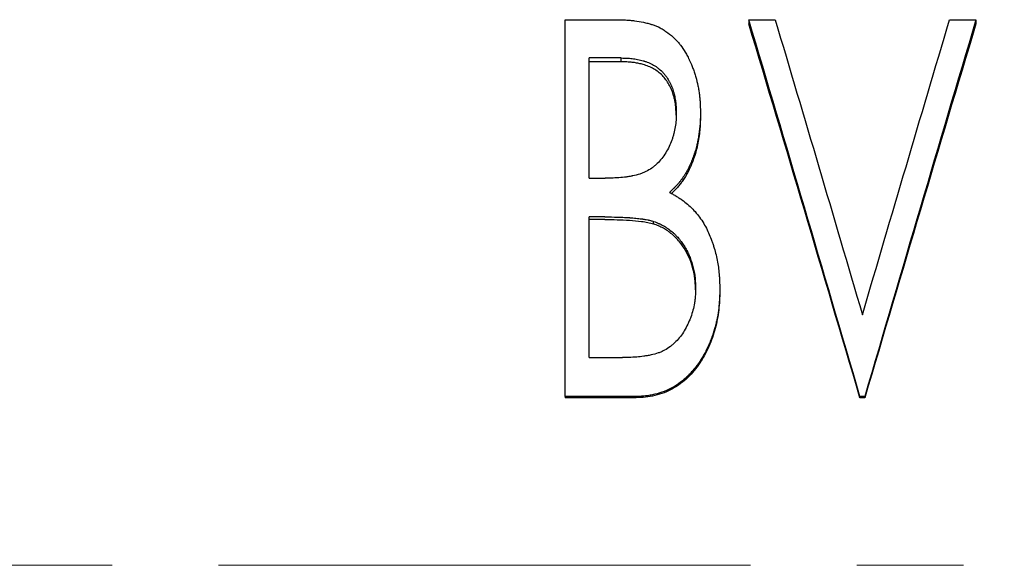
# Model space of a CAD drawing. Header units: millimetres. Extents: x 0 to 594, y 0 to 420.
# Tile 4 of 19: x 134 to 157, y 224 to 237. Entities that reach past the tile are written whole.
import ezdxf

# ---------------------------------------------------------------- set-up
doc = ezdxf.new("R2010")
doc.units = ezdxf.units.MM
doc.linetypes.add('CENTERX2', pattern=[20.32, 12.7, -2.54, 2.54, -2.54])

msp = doc.modelspace()

# ---------------------------------------------------------------- linework, layer by layer
at = {"color": 7, "linetype": 'Continuous', "lineweight": 25}
for p, q in [((146.593, 236.563), (147.822, 236.563)), ((146.593, 227.576), (146.593, 236.563)), ((150.977, 236.563), (151.607, 236.563)), ((150.977, 236.563), (150.977, 236.466)), ((155.771, 236.563), (156.4, 236.563)), ((156.4, 236.563), (156.4, 236.466)), ((147.929, 235.65), (147.17, 235.65)), ((147.17, 232.781), (147.17, 235.65)), ((147.929, 235.559), (147.17, 235.559)), ((147.929, 235.559), (147.929, 235.65)), ((149.824, 234.352), (149.824, 234.272)), ((147.17, 232.781), (147.545, 232.781)), ((147.541, 231.859), (147.17, 231.859)), ((147.17, 228.504), (147.17, 231.859)), ((147.541, 231.797), (147.17, 231.797)), ((148.706, 231.691), (148.706, 231.752)), ((150.285, 230.142), (150.285, 230.093)), ((147.17, 228.504), (147.961, 228.504)), ((146.593, 227.576), (146.593, 227.546)), ((148.286, 227.576), (146.593, 227.576)), ((148.286, 227.546), (146.593, 227.546)), ((148.286, 227.576), (148.286, 227.546)), ((153.747, 227.576), (153.631, 227.576)), ((153.631, 227.576), (153.631, 227.546)), ((153.747, 227.546), (153.631, 227.546)), ((153.747, 227.576), (153.747, 227.546))]:
    msp.add_line(p, q, dxfattribs=at)
at = {"color": 7, "linetype": 'CENTERX2', "lineweight": 18}
msp.add_line((333.9, 223.549), (29.9, 223.549), dxfattribs=at)
at = {"color": 7, "linetype": 'Continuous', "lineweight": 25}
for points, knots in [([(147.822, 236.563), (147.869, 236.563), (147.91, 236.562), (147.964, 236.561), (147.98, 236.56), (148.003, 236.56), (148.01, 236.559), (148.02, 236.559), (148.024, 236.559), (148.028, 236.558), (148.03, 236.558), (148.033, 236.558), (148.034, 236.558), (148.071, 236.556), (148.106, 236.553), (148.177, 236.547), (148.213, 236.543), (148.321, 236.53), (148.392, 236.518), (148.496, 236.495), (148.531, 236.487), (148.582, 236.473), (148.599, 236.468), (148.625, 236.461), (148.633, 236.458), (148.65, 236.453), (148.658, 236.451), (148.739, 236.425), (148.804, 236.398), (148.894, 236.351), (148.924, 236.333), (148.969, 236.305), (148.984, 236.295), (149.014, 236.275), (149.03, 236.263), (149.102, 236.21), (149.156, 236.164), (149.231, 236.089), (149.256, 236.063), (149.291, 236.023), (149.302, 236.01), (149.319, 235.989), (149.324, 235.982), (149.335, 235.969), (149.341, 235.961), (149.386, 235.902), (149.424, 235.846), (149.478, 235.755), (149.496, 235.723), (149.522, 235.675), (149.53, 235.658), (149.543, 235.633), (149.547, 235.624), (149.555, 235.607), (149.56, 235.598), (149.593, 235.528), (149.62, 235.464), (149.657, 235.365), (149.669, 235.331), (149.686, 235.28), (149.691, 235.263), (149.702, 235.228), (149.707, 235.21), (149.732, 235.124), (149.749, 235.055), (149.77, 234.951), (149.776, 234.916), (149.785, 234.864), (149.788, 234.847), (149.793, 234.812), (149.795, 234.793), (149.802, 234.743), (149.805, 234.709), (149.81, 234.656), (149.811, 234.638), (149.813, 234.611), (149.814, 234.602), (149.815, 234.588), (149.815, 234.583), (149.815, 234.576), (149.816, 234.574), (149.816, 234.569), (149.816, 234.566), (149.819, 234.518), (149.821, 234.447), (149.824, 234.352)], [0, 0, 0, 0, 0.03125, 0.03125, 0.046875, 0.046875, 0.054688, 0.054688, 0.058594, 0.058594, 0.060547, 0.060547, 0.0625, 0.0625, 0.09375, 0.09375, 0.125, 0.125, 0.1875, 0.1875, 0.21875, 0.21875, 0.234375, 0.234375, 0.242188, 0.242188, 0.25, 0.25, 0.3125, 0.3125, 0.34375, 0.34375, 0.359375, 0.359375, 0.375, 0.375, 0.4375, 0.4375, 0.46875, 0.46875, 0.484375, 0.484375, 0.492188, 0.492188, 0.5, 0.5, 0.5625, 0.5625, 0.59375, 0.59375, 0.609375, 0.609375, 0.617188, 0.617188, 0.625, 0.625, 0.6875, 0.6875, 0.71875, 0.71875, 0.734375, 0.734375, 0.75, 0.75, 0.8125, 0.8125, 0.84375, 0.84375, 0.859375, 0.859375, 0.875, 0.875, 0.90625, 0.90625, 0.921875, 0.921875, 0.929688, 0.929688, 0.933594, 0.933594, 0.935547, 0.935547, 0.9375, 0.9375, 1, 1, 1, 1]), ([(147.929, 235.65), (147.988, 235.649), (148.033, 235.647), (148.063, 235.646), (148.065, 235.646), (148.068, 235.646), (148.07, 235.646), (148.074, 235.645), (148.077, 235.645), (148.086, 235.645), (148.092, 235.645), (148.109, 235.643), (148.12, 235.643), (148.154, 235.64), (148.175, 235.638), (148.216, 235.633), (148.238, 235.63), (148.281, 235.623), (148.302, 235.619), (148.368, 235.606), (148.412, 235.596), (148.463, 235.581), (148.467, 235.58), (148.477, 235.577), (148.483, 235.576), (148.498, 235.571), (148.508, 235.567), (148.538, 235.557), (148.559, 235.549), (148.621, 235.523), (148.665, 235.502), (148.726, 235.469), (148.745, 235.457), (148.781, 235.433), (148.797, 235.421), (148.849, 235.381), (148.882, 235.351), (148.929, 235.302), (148.944, 235.286), (148.972, 235.252), (148.986, 235.235), (149.025, 235.182), (149.05, 235.144), (149.077, 235.095), (149.082, 235.087), (149.091, 235.068), (149.096, 235.059), (149.11, 235.03), (149.119, 235.01), (149.145, 234.949), (149.161, 234.906), (149.178, 234.85), (149.181, 234.84), (149.187, 234.818), (149.19, 234.808), (149.199, 234.775), (149.204, 234.754), (149.217, 234.689), (149.225, 234.645), (149.23, 234.599), (149.23, 234.598), (149.231, 234.594), (149.231, 234.592), (149.232, 234.586), (149.232, 234.582), (149.233, 234.57), (149.234, 234.561), (149.237, 234.533), (149.238, 234.513), (149.242, 234.447), (149.245, 234.395), (149.247, 234.336)], [0, 0, 0, 0, 0.0625, 0.0625, 0.064453, 0.064453, 0.066406, 0.066406, 0.070312, 0.070312, 0.078125, 0.078125, 0.09375, 0.09375, 0.125, 0.125, 0.15625, 0.15625, 0.1875, 0.1875, 0.25, 0.25, 0.257812, 0.257812, 0.265625, 0.265625, 0.28125, 0.28125, 0.3125, 0.3125, 0.375, 0.375, 0.40625, 0.40625, 0.4375, 0.4375, 0.5, 0.5, 0.53125, 0.53125, 0.5625, 0.5625, 0.625, 0.625, 0.640625, 0.640625, 0.65625, 0.65625, 0.6875, 0.6875, 0.75, 0.75, 0.765625, 0.765625, 0.78125, 0.78125, 0.8125, 0.8125, 0.875, 0.875, 0.878906, 0.878906, 0.882812, 0.882812, 0.890625, 0.890625, 0.90625, 0.90625, 0.9375, 0.9375, 1, 1, 1, 1]), ([(149.245, 234.288), (149.243, 234.328), (149.24, 234.405), (149.232, 234.512), (149.218, 234.606), (149.199, 234.692), (149.171, 234.792), (149.131, 234.902), (149.073, 235.022), (149.001, 235.132), (148.915, 235.233), (148.817, 235.322), (148.704, 235.395), (148.584, 235.452), (148.464, 235.493), (148.352, 235.52), (148.248, 235.54), (148.145, 235.552), (148.039, 235.557), (147.967, 235.559), (147.929, 235.559)], [0, 0, 0, 0, 0.058642, 0.111498, 0.153805, 0.196076, 0.238464, 0.303847, 0.365391, 0.429114, 0.492294, 0.555955, 0.618156, 0.68445, 0.746053, 0.798438, 0.848661, 0.897354, 0.94584, 1, 1, 1, 1]), ([(149.824, 234.352), (149.823, 234.294), (149.821, 234.243), (149.819, 234.177), (149.818, 234.157), (149.817, 234.129), (149.817, 234.121), (149.816, 234.108), (149.816, 234.104), (149.816, 234.099), (149.815, 234.097), (149.815, 234.093), (149.815, 234.092), (149.81, 234.007), (149.8, 233.921), (149.778, 233.781), (149.77, 233.736), (149.758, 233.672), (149.753, 233.651), (149.747, 233.619), (149.744, 233.609), (149.74, 233.589), (149.738, 233.58), (149.725, 233.526), (149.714, 233.484), (149.695, 233.421), (149.688, 233.4), (149.678, 233.368), (149.675, 233.358), (149.668, 233.337), (149.664, 233.327), (149.629, 233.228), (149.594, 233.144), (149.537, 233.025), (149.518, 232.986), (149.487, 232.931), (149.476, 232.912), (149.46, 232.885), (149.454, 232.877), (149.443, 232.859), (149.438, 232.851), (149.408, 232.804), (149.383, 232.767), (149.343, 232.715), (149.329, 232.698), (149.309, 232.672), (149.302, 232.664), (149.287, 232.647), (149.28, 232.638), (149.26, 232.616), (149.246, 232.601), (149.223, 232.577), (149.215, 232.569), (149.203, 232.556), (149.199, 232.552), (149.192, 232.546), (149.19, 232.544), (149.187, 232.541), (149.186, 232.54), (149.184, 232.538), (149.182, 232.536), (149.161, 232.515), (149.129, 232.484), (149.086, 232.444)], [0, 0, 0, 0, 0.0625, 0.0625, 0.09375, 0.09375, 0.109375, 0.109375, 0.117188, 0.117188, 0.121094, 0.121094, 0.125, 0.125, 0.25, 0.25, 0.3125, 0.3125, 0.34375, 0.34375, 0.359375, 0.359375, 0.375, 0.375, 0.4375, 0.4375, 0.46875, 0.46875, 0.484375, 0.484375, 0.5, 0.5, 0.625, 0.625, 0.6875, 0.6875, 0.71875, 0.71875, 0.734375, 0.734375, 0.75, 0.75, 0.8125, 0.8125, 0.84375, 0.84375, 0.859375, 0.859375, 0.875, 0.875, 0.90625, 0.90625, 0.921875, 0.921875, 0.929688, 0.929688, 0.933594, 0.933594, 0.935547, 0.935547, 0.9375, 0.9375, 1, 1, 1, 1]), ([(149.247, 234.336), (149.246, 234.299), (149.245, 234.268), (149.244, 234.229), (149.243, 234.217), (149.242, 234.202), (149.242, 234.199), (149.242, 234.184), (149.241, 234.177), (149.237, 234.113), (149.23, 234.061), (149.212, 233.955), (149.201, 233.901), (149.18, 233.82), (149.173, 233.792), (149.157, 233.74), (149.149, 233.714), (149.121, 233.638), (149.1, 233.587), (149.052, 233.487), (149.024, 233.437), (148.935, 233.292), (148.867, 233.206), (148.78, 233.122), (148.769, 233.111), (148.748, 233.092), (148.737, 233.083), (148.705, 233.056), (148.683, 233.039), (148.616, 232.992), (148.569, 232.964), (148.508, 232.935), (148.497, 232.93), (148.474, 232.92), (148.462, 232.915), (148.425, 232.9), (148.4, 232.891), (148.321, 232.865), (148.265, 232.85), (148.201, 232.836), (148.199, 232.836), (148.193, 232.835), (148.19, 232.834), (148.18, 232.832), (148.174, 232.831), (148.155, 232.827), (148.142, 232.825), (148.103, 232.818), (148.076, 232.814), (147.994, 232.802), (147.936, 232.797), (147.875, 232.792), (147.874, 232.792), (147.872, 232.792), (147.871, 232.792), (147.867, 232.792), (147.865, 232.792), (147.857, 232.791), (147.852, 232.791), (147.837, 232.79), (147.826, 232.789), (147.791, 232.788), (147.766, 232.787), (147.683, 232.784), (147.618, 232.782), (147.545, 232.781)], [0, 0, 0, 0, 0.03125, 0.03125, 0.046875, 0.046875, 0.054688, 0.054688, 0.0625, 0.0625, 0.125, 0.125, 0.1875, 0.1875, 0.21875, 0.21875, 0.25, 0.25, 0.3125, 0.3125, 0.375, 0.375, 0.5, 0.5, 0.515625, 0.515625, 0.53125, 0.53125, 0.5625, 0.5625, 0.625, 0.625, 0.640625, 0.640625, 0.65625, 0.65625, 0.6875, 0.6875, 0.75, 0.75, 0.753906, 0.753906, 0.757812, 0.757812, 0.765625, 0.765625, 0.78125, 0.78125, 0.8125, 0.8125, 0.875, 0.875, 0.876953, 0.876953, 0.878906, 0.878906, 0.882812, 0.882812, 0.890625, 0.890625, 0.90625, 0.90625, 0.9375, 0.9375, 1, 1, 1, 1]), ([(149.824, 234.272), (149.822, 234.207), (149.82, 234.092), (149.809, 233.918), (149.787, 233.751), (149.755, 233.578), (149.715, 233.408), (149.653, 233.212), (149.563, 232.997), (149.461, 232.812), (149.373, 232.685), (149.309, 232.603), (149.24, 232.526), (149.18, 232.466), (149.143, 232.431), (149.13, 232.419)], [0, 0, 0, 0, 0.095353, 0.169784, 0.257425, 0.345308, 0.42894, 0.514838, 0.647759, 0.772161, 0.824087, 0.875388, 0.925023, 0.974634, 1, 1, 1, 1]), ([(149.086, 232.444), (149.119, 232.426), (149.148, 232.409), (149.186, 232.388), (149.197, 232.382), (149.213, 232.373), (149.217, 232.37), (149.224, 232.366), (149.227, 232.365), (149.23, 232.363), (149.231, 232.362), (149.233, 232.361), (149.234, 232.361), (149.261, 232.344), (149.286, 232.329), (149.322, 232.306), (149.333, 232.298), (149.351, 232.286), (149.357, 232.283), (149.368, 232.275), (149.373, 232.271), (149.476, 232.199), (149.563, 232.125), (149.678, 232.006), (149.715, 231.964), (149.786, 231.875), (149.82, 231.829), (149.919, 231.676), (149.974, 231.576), (150.04, 231.429), (150.061, 231.378), (150.091, 231.298), (150.101, 231.271), (150.115, 231.229), (150.12, 231.215), (150.129, 231.186), (150.134, 231.171), (150.156, 231.103), (150.171, 231.048), (150.199, 230.937), (150.212, 230.88), (150.233, 230.77), (150.242, 230.714), (150.254, 230.629), (150.258, 230.6), (150.263, 230.557), (150.264, 230.543), (150.267, 230.514), (150.268, 230.499), (150.272, 230.458), (150.274, 230.43), (150.277, 230.388), (150.278, 230.373), (150.279, 230.351), (150.279, 230.344), (150.28, 230.332), (150.28, 230.329), (150.28, 230.323), (150.28, 230.321), (150.28, 230.318), (150.28, 230.315), (150.282, 230.276), (150.283, 230.218), (150.285, 230.142)], [0, 0, 0, 0, 0.03125, 0.03125, 0.046875, 0.046875, 0.054688, 0.054688, 0.058594, 0.058594, 0.060547, 0.060547, 0.0625, 0.0625, 0.09375, 0.09375, 0.109375, 0.109375, 0.117188, 0.117188, 0.125, 0.125, 0.25, 0.25, 0.3125, 0.3125, 0.375, 0.375, 0.5, 0.5, 0.5625, 0.5625, 0.59375, 0.59375, 0.609375, 0.609375, 0.625, 0.625, 0.6875, 0.6875, 0.75, 0.75, 0.8125, 0.8125, 0.84375, 0.84375, 0.859375, 0.859375, 0.875, 0.875, 0.90625, 0.90625, 0.921875, 0.921875, 0.929688, 0.929688, 0.933594, 0.933594, 0.935547, 0.935547, 0.9375, 0.9375, 1, 1, 1, 1]), ([(147.541, 231.859), (147.659, 231.858), (147.757, 231.857), (147.836, 231.854), (147.839, 231.854), (147.843, 231.854), (147.845, 231.854), (147.852, 231.854), (147.856, 231.854), (147.868, 231.853), (147.877, 231.853), (147.901, 231.852), (147.916, 231.852), (147.961, 231.85), (147.988, 231.849), (148.061, 231.846), (148.099, 231.844), (148.128, 231.842), (148.131, 231.842), (148.134, 231.841), (148.136, 231.841), (148.141, 231.841), (148.145, 231.841), (148.155, 231.84), (148.162, 231.839), (148.182, 231.838), (148.195, 231.837), (148.234, 231.833), (148.26, 231.831), (148.332, 231.824), (148.378, 231.818), (148.422, 231.812), (148.426, 231.812), (148.432, 231.811), (148.436, 231.811), (148.445, 231.809), (148.452, 231.808), (148.471, 231.805), (148.483, 231.803), (148.519, 231.797), (148.542, 231.793), (148.569, 231.788), (148.573, 231.787), (148.583, 231.785), (148.588, 231.784), (148.604, 231.78), (148.615, 231.777), (148.65, 231.768), (148.677, 231.761), (148.706, 231.752)], [0, 0, 0, 0, 0.25, 0.25, 0.253906, 0.253906, 0.257812, 0.257812, 0.265625, 0.265625, 0.28125, 0.28125, 0.3125, 0.3125, 0.375, 0.375, 0.5, 0.5, 0.503906, 0.503906, 0.507812, 0.507812, 0.515625, 0.515625, 0.53125, 0.53125, 0.5625, 0.5625, 0.625, 0.625, 0.75, 0.75, 0.757812, 0.757812, 0.765625, 0.765625, 0.78125, 0.78125, 0.8125, 0.8125, 0.875, 0.875, 0.890625, 0.890625, 0.90625, 0.90625, 0.9375, 0.9375, 1, 1, 1, 1]), ([(147.541, 231.797), (147.639, 231.796), (147.834, 231.794), (148.127, 231.783), (148.371, 231.759), (148.564, 231.73), (148.659, 231.704), (148.706, 231.691)], [0, 0, 0, 0, 0.250021, 0.500034, 0.750033, 0.875028, 1, 1, 1, 1]), ([(148.706, 231.752), (148.758, 231.732), (148.797, 231.716), (148.824, 231.704), (148.826, 231.704), (148.828, 231.702), (148.83, 231.702), (148.834, 231.7), (148.836, 231.699), (148.844, 231.696), (148.849, 231.693), (148.865, 231.686), (148.874, 231.682), (148.903, 231.668), (148.921, 231.659), (148.954, 231.641), (148.972, 231.63), (149.007, 231.608), (149.024, 231.597), (149.076, 231.561), (149.11, 231.534), (149.162, 231.49), (149.177, 231.477), (149.208, 231.448), (149.223, 231.433), (149.267, 231.388), (149.295, 231.357), (149.335, 231.308), (149.347, 231.292), (149.372, 231.259), (149.384, 231.242), (149.42, 231.19), (149.443, 231.153), (149.476, 231.096), (149.485, 231.078), (149.505, 231.041), (149.515, 231.023), (149.542, 230.966), (149.559, 230.927), (149.606, 230.81), (149.632, 230.729), (149.673, 230.562), (149.687, 230.479), (149.695, 230.393), (149.695, 230.392), (149.696, 230.388), (149.696, 230.387), (149.696, 230.381), (149.697, 230.377), (149.698, 230.365), (149.698, 230.357), (149.7, 230.331), (149.701, 230.311), (149.704, 230.248), (149.706, 230.199), (149.708, 230.142)], [0, 0, 0, 0, 0.0625, 0.0625, 0.064453, 0.064453, 0.066406, 0.066406, 0.070312, 0.070312, 0.078125, 0.078125, 0.09375, 0.09375, 0.125, 0.125, 0.15625, 0.15625, 0.1875, 0.1875, 0.25, 0.25, 0.28125, 0.28125, 0.3125, 0.3125, 0.375, 0.375, 0.40625, 0.40625, 0.4375, 0.4375, 0.5, 0.5, 0.53125, 0.53125, 0.5625, 0.5625, 0.625, 0.625, 0.75, 0.75, 0.875, 0.875, 0.878906, 0.878906, 0.882812, 0.882812, 0.890625, 0.890625, 0.90625, 0.90625, 0.9375, 0.9375, 1, 1, 1, 1]), ([(149.707, 230.118), (149.706, 230.159), (149.703, 230.234), (149.696, 230.338), (149.685, 230.428), (149.671, 230.511), (149.641, 230.648), (149.581, 230.835), (149.47, 231.062), (149.328, 231.271), (149.178, 231.422), (149.045, 231.525), (148.937, 231.592), (148.824, 231.645), (148.745, 231.676), (148.706, 231.691)], [0, 0, 0, 0, 0.061059, 0.113805, 0.155834, 0.198027, 0.240478, 0.367726, 0.493643, 0.620197, 0.746708, 0.81195, 0.873341, 0.93666, 1, 1, 1, 1]), ([(149.708, 230.142), (149.706, 230.066), (149.703, 230.009), (149.7, 229.969), (149.7, 229.967), (149.7, 229.963), (149.7, 229.961), (149.699, 229.956), (149.699, 229.952), (149.698, 229.941), (149.697, 229.934), (149.695, 229.912), (149.694, 229.897), (149.689, 229.855), (149.685, 229.827), (149.663, 229.691), (149.633, 229.581), (149.586, 229.454), (149.58, 229.439), (149.569, 229.41), (149.563, 229.396), (149.545, 229.353), (149.533, 229.325), (149.494, 229.244), (149.467, 229.193), (149.378, 229.047), (149.312, 228.961), (149.233, 228.881), (149.227, 228.875), (149.216, 228.864), (149.211, 228.859), (149.195, 228.844), (149.184, 228.834), (149.151, 228.805), (149.129, 228.787), (149.061, 228.735), (149.014, 228.705), (148.953, 228.672), (148.942, 228.667), (148.917, 228.655), (148.905, 228.649), (148.868, 228.633), (148.842, 228.623), (148.761, 228.595), (148.704, 228.579), (148.612, 228.56), (148.583, 228.554), (148.525, 228.544), (148.496, 228.539), (148.411, 228.526), (148.357, 228.52), (148.3, 228.516), (148.299, 228.516), (148.294, 228.516), (148.292, 228.516), (148.285, 228.515), (148.28, 228.515), (148.265, 228.514), (148.254, 228.513), (148.219, 228.511), (148.193, 228.51), (148.108, 228.507), (148.04, 228.506), (147.961, 228.504)], [0, 0, 0, 0, 0.0625, 0.0625, 0.064453, 0.064453, 0.066406, 0.066406, 0.070312, 0.070312, 0.078125, 0.078125, 0.09375, 0.09375, 0.125, 0.125, 0.25, 0.25, 0.265625, 0.265625, 0.28125, 0.28125, 0.3125, 0.3125, 0.375, 0.375, 0.5, 0.5, 0.507812, 0.507812, 0.515625, 0.515625, 0.53125, 0.53125, 0.5625, 0.5625, 0.625, 0.625, 0.640625, 0.640625, 0.65625, 0.65625, 0.6875, 0.6875, 0.75, 0.75, 0.78125, 0.78125, 0.8125, 0.8125, 0.875, 0.875, 0.878906, 0.878906, 0.882812, 0.882812, 0.890625, 0.890625, 0.90625, 0.90625, 0.9375, 0.9375, 1, 1, 1, 1]), ([(150.285, 230.142), (150.284, 230.092), (150.283, 230.047), (150.281, 229.991), (150.281, 229.973), (150.28, 229.95), (150.279, 229.942), (150.279, 229.931), (150.279, 229.928), (150.279, 229.923), (150.278, 229.921), (150.278, 229.918), (150.278, 229.917), (150.276, 229.878), (150.274, 229.84), (150.269, 229.784), (150.267, 229.765), (150.263, 229.727), (150.261, 229.708), (150.249, 229.608), (150.238, 229.53), (150.217, 229.418), (150.209, 229.382), (150.193, 229.31), (150.185, 229.276), (150.157, 229.171), (150.135, 229.099), (150.095, 228.988), (150.081, 228.949), (150.052, 228.876), (150.038, 228.841), (150.009, 228.775), (149.994, 228.743), (149.962, 228.677), (149.945, 228.644), (149.909, 228.579), (149.89, 228.546), (149.85, 228.48), (149.829, 228.447), (149.762, 228.346), (149.715, 228.283), (149.643, 228.195), (149.619, 228.166), (149.582, 228.126), (149.57, 228.113), (149.545, 228.087), (149.533, 228.075), (149.493, 228.035), (149.466, 228.01), (149.408, 227.961), (149.379, 227.938), (149.284, 227.867), (149.219, 227.825), (149.033, 227.72), (148.892, 227.665), (148.696, 227.618), (148.658, 227.61), (148.602, 227.6), (148.584, 227.597), (148.557, 227.593), (148.548, 227.592), (148.534, 227.59), (148.53, 227.59), (148.523, 227.589), (148.521, 227.589), (148.516, 227.588), (148.514, 227.588), (148.462, 227.582), (148.387, 227.579), (148.286, 227.576)], [0, 0, 0, 0, 0.03125, 0.03125, 0.046875, 0.046875, 0.054688, 0.054688, 0.058594, 0.058594, 0.060547, 0.060547, 0.0625, 0.0625, 0.09375, 0.09375, 0.109375, 0.109375, 0.125, 0.125, 0.1875, 0.1875, 0.21875, 0.21875, 0.25, 0.25, 0.3125, 0.3125, 0.34375, 0.34375, 0.375, 0.375, 0.40625, 0.40625, 0.4375, 0.4375, 0.46875, 0.46875, 0.5, 0.5, 0.5625, 0.5625, 0.59375, 0.59375, 0.609375, 0.609375, 0.625, 0.625, 0.65625, 0.65625, 0.6875, 0.6875, 0.75, 0.75, 0.875, 0.875, 0.90625, 0.90625, 0.921875, 0.921875, 0.929688, 0.929688, 0.933594, 0.933594, 0.935547, 0.935547, 0.9375, 0.9375, 1, 1, 1, 1]), ([(150.285, 230.093), (150.284, 230.018), (150.281, 229.867), (150.255, 229.567), (150.202, 229.27), (150.11, 228.981), (150.024, 228.762), (149.923, 228.559), (149.764, 228.304), (149.581, 228.073), (149.35, 227.878), (149.162, 227.755), (148.956, 227.659), (148.739, 227.593), (148.513, 227.551), (148.361, 227.548), (148.286, 227.546)], [0, 0, 0, 0, 0.062539, 0.125069, 0.250044, 0.312215, 0.376299, 0.445326, 0.500137, 0.625008, 0.687495, 0.75, 0.810502, 0.874981, 0.937477, 1, 1, 1, 1])]:
    msp.add_open_spline(points, degree=3, knots=knots, dxfattribs=at)
for points in [[(153.631, 227.576), (152.747, 230.594), (151.862, 233.598), (150.977, 236.563)], [(153.631, 227.546), (152.747, 230.541), (151.862, 233.523), (150.977, 236.466)], [(151.607, 236.563), (152.301, 234.237), (152.995, 231.886), (153.689, 229.524)], [(153.689, 229.524), (154.383, 231.886), (155.077, 234.237), (155.771, 236.563)], [(156.4, 236.563), (155.516, 233.598), (154.631, 230.594), (153.747, 227.576)], [(156.4, 236.466), (155.516, 233.523), (154.631, 230.541), (153.747, 227.546)]]:
    msp.add_open_spline(points, degree=3, dxfattribs=at)

doc.saveas('drawing.dxf')
